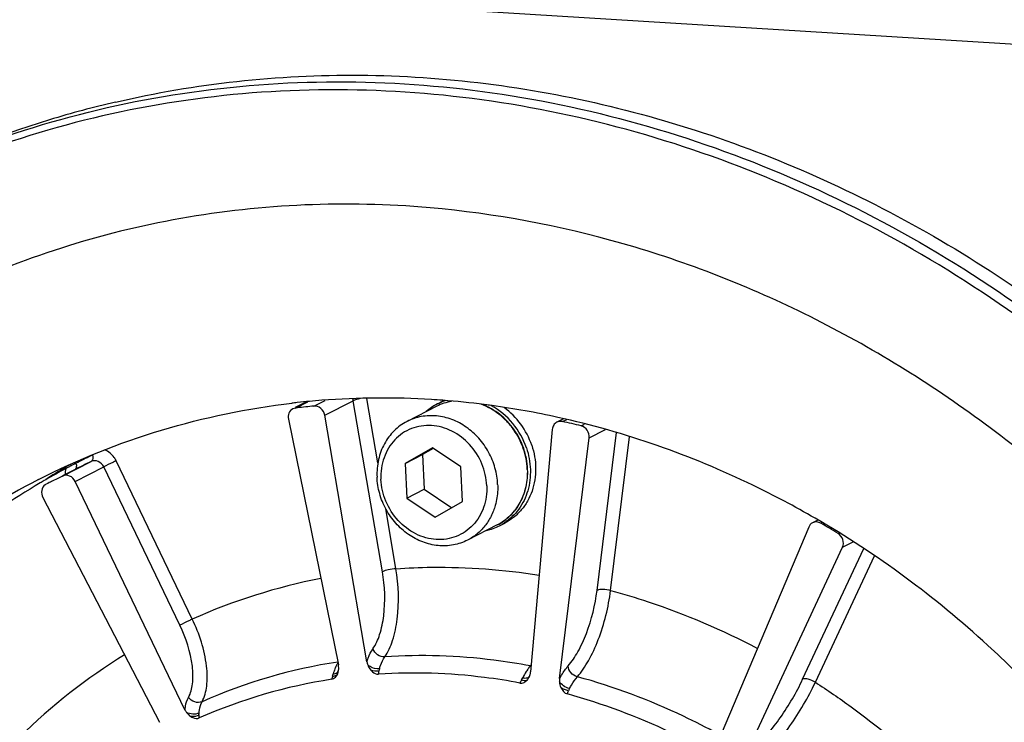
# Model space of a CAD drawing. Header units: millimetres. Extents: x 0 to 420, y 0 to 297.
# Tile 10 of 66: x 178 to 194, y 49 to 60. Entities that reach past the tile are written whole.
import ezdxf

# ---------------------------------------------------------------- set-up
doc = ezdxf.new("R2010")
doc.units = ezdxf.units.MM
doc.header["$LTSCALE"] = 23.1
doc.layers.add('COMPONENTS', color=7, linetype='CONTINUOUS')

msp = doc.modelspace()

# ---------------------------------------------------------------- linework, layer by layer
at = {"layer": 'COMPONENTS', "color": 7, "linetype": 'CONTINUOUS'}
for p, q in [((200.03346, 59.2005), (169.45267, 61.10081)), ((182.97766, 53.73535), (182.79307, 53.64119)), ((182.79672, 53.63403), (182.99865, 53.73703)), ((183.09614, 53.6667), (183.27778, 53.75936)), ((183.27339, 53.51789), (183.73717, 53.75447)), ((184.21253, 50.97365), (183.73717, 53.75447)), ((184.13741, 52.74243), (183.95831, 53.79017)), ((185.09482, 53.66329), (184.61241, 53.41721)), ((185.10549, 53.70054), (185.19122, 53.74427)), ((182.82992, 53.63801), (182.79672, 53.63403)), ((183.95869, 49.50892), (183.27339, 53.51789)), ((182.68116, 53.45328), (183.49418, 49.45825)), ((187.15942, 53.4608), (187.04901, 53.40447)), ((187.14, 53.41541), (187.20909, 53.45065)), ((187.44371, 53.34526), (187.50147, 53.37473)), ((186.97429, 53.28791), (186.62106, 49.34349)), ((187.575, 53.14917), (187.84322, 53.28599)), ((187.70391, 50.67045), (188.0202, 53.23507)), ((187.09223, 49.23466), (187.575, 53.14917)), ((187.92404, 50.66884), (188.23224, 53.16783)), ((185.02496, 52.98641), (184.58379, 52.7331)), ((184.58379, 52.7331), (184.86487, 52.87649)), ((185.03948, 52.97674), (184.86487, 52.87649)), ((184.86487, 52.87649), (184.88837, 52.31358)), ((185.48964, 52.67681), (185.02496, 52.98641)), ((179.00693, 52.52805), (179.47072, 52.76463)), ((179.22775, 52.73755), (179.21838, 52.73274)), ((179.25486, 52.75142), (179.22775, 52.73755)), ((181.11864, 50.20219), (179.87957, 52.77632)), ((184.58379, 52.7331), (184.60729, 52.1702)), ((179.23187, 52.64615), (179.00557, 52.53071)), ((179.21279, 52.4411), (179.67658, 52.67768)), ((179.26369, 52.66232), (179.23187, 52.64615)), ((180.91565, 50.10354), (179.67658, 52.67768)), ((185.51315, 52.11391), (185.48964, 52.67681)), ((178.73446, 52.46891), (178.70824, 52.45378)), ((178.76809, 52.40957), (178.74112, 52.39577)), ((178.791, 52.42122), (178.76809, 52.40957)), ((180.99909, 48.7301), (179.21279, 52.4411)), ((184.60729, 52.1702), (184.88837, 52.31358)), ((184.88837, 52.31358), (185.33854, 52.01366)), ((178.68703, 52.17945), (180.58671, 48.52488)), ((184.60729, 52.1702), (185.07197, 51.86061)), ((185.07197, 51.86061), (185.51315, 52.11391)), ((184.43137, 51.02282), (184.26432, 52.00005)), ((186.11578, 51.72), (186.20151, 51.76374)), ((191.29663, 51.813), (191.2091, 51.76835)), ((191.34581, 51.7613), (191.36817, 51.77271)), ((186.07936, 51.73323), (185.59695, 51.48715)), ((191.14616, 51.69955), (189.66126, 48.19183)), ((191.62408, 51.59521), (191.64204, 51.60437)), ((191.69657, 51.37102), (191.87082, 51.45991)), ((190.09296, 47.93415), (191.69657, 51.37102)), ((191.04801, 49.22362), (192.04124, 51.35232)), ((191.25477, 49.17489), (192.21542, 51.23377))]:
    msp.add_line(p, q, dxfattribs=at)
for centre, radius, start, end in [((183.59815, 42.62397), 16.41456, 103.128322, 107.010282), ((183.55007, 42.78565), 16.24589, 107.014927, 117.007614), ((184.18, 41.31267), 12.48418, 96.22387, 96.623858), ((184.18774, 41.23847), 12.55878, 94.400773, 96.222261), ((184.29397, 41.29933), 12.42524, 95.532097, 96.766787), ((184.20615, 40.96644), 12.83142, 86.411109, 94.389536), ((183.55442, 53.72302), 0.18544, 9.765604, 19.54757), ((185.50124, 52.92588), 0.8699, 117.060814, 131.65933), ((184.19637, 40.69116), 13.10678, 85.642639, 86.443747), ((185.48584, 52.89515), 0.86194, 100.234647, 116.977843), ((185.48048, 52.90542), 0.85036, 99.841545, 116.970412), ((185.49825, 52.93042), 0.86449, 110.672549, 117.021344), ((185.58325, 52.97576), 0.86273, 115.503532, 117.026271), ((184.18136, 40.50913), 13.28942, 82.711934, 85.637758), ((185.4994, 52.92734), 0.86778, 107.995101, 110.671522), ((184.16366, 40.36196), 13.43765, 82.357556, 82.716676), ((184.1605, 40.33833), 13.46149, 82.165373, 82.357605), ((184.13193, 40.14874), 13.6532, 77.596261, 82.155053), ((184.19374, 39.96662), 13.76772, 76.346073, 77.64327), ((184.69145, 42.09369), 11.96427, 115.742685, 116.378085), ((185.16553, 42.3223), 12.01774, 120.106219, 120.57306), ((183.74397, 43.93441), 9.89401, 117.396304, 117.784565), ((183.97598, 43.48524), 10.39956, 117.224671, 117.392503), ((178.99913, 52.68939), 0.23364, 7.738131, 11.894418), ((184.691, 42.09459), 11.96326, 116.378095, 117.026525), ((184.63863, 42.04692), 11.8986, 116.378094, 116.854671), ((184.63907, 42.04603), 11.8996, 115.742685, 116.378085), ((185.17265, 42.31037), 12.03163, 120.573357, 122.376383), ((184.69755, 42.10498), 11.95699, 118.110701, 119.914816), ((186.18926, 39.31537), 15.12039, 117.93833, 118.115801), ((184.52418, 42.45357), 11.56782, 117.784408, 117.934877), ((185.43017, 52.58976), 1.13925, 2.390875, 2.647603), ((185.43988, 52.59542), 1.13475, 2.11866, 2.390846), ((184.15164, 41.64914), 12.15666, 117.094988, 135.40961), ((184.76531, 41.99452), 12.08655, 120.419696, 135.167433), ((184.70831, 42.08613), 11.97869, 120.059298, 120.406487), ((178.80015, 52.28095), 0.1291, 117.209658, 126.021749), ((184.17476, 41.81049), 11.89842, 116.695812, 116.902728), ((184.1752, 41.80961), 11.89941, 115.742685, 116.695791), ((185.72288, 52.49006), 0.8645, 297.030705, 303.380426), ((183.55551, 38.39337), 15.47225, 58.567971, 59.768058), ((185.72096, 52.49516), 0.86991, 282.394845, 296.99106), ((185.04653, 41.40817), 9.63136, 101.002365, 114.068155), ((185.10058, 41.35581), 9.70337, 121.594491, 134.411271), ((184.80341, 40.90101), 8.70449, 98.703093, 113.898444), ((184.25185, 49.55939), 0.29747, 189.76733, 199.4379), ((184.03243, 49.16864), 0.63516, 155.648769, 156.694112), ((183.99404, 49.18617), 0.59296, 153.432965, 155.662293), ((183.27718, 49.39725), 0.22236, 343.743236, 346.357084), ((183.21174, 49.40079), 0.28823, 1.621514, 11.498339), ((183.24551, 49.40179), 0.25444, 357.862434, 1.611955), ((184.44659, 49.31188), 0.2951, 163.896487, 171.082251), ((187.27928, 48.89135), 0.86093, 144.84604, 145.54259), ((186.35965, 49.36689), 0.26245, 349.584151, 354.883367), ((186.6491, 49.60307), 0.16415, 259.032559, 263.23677), ((185.851, 50.09683), 1.00846, 319.503573, 320.702461), ((184.67959, 40.78615), 8.53595, 98.713515, 113.824272), ((182.59185, 49.53152), 0.84912, 342.444871, 345.00328), ((183.28786, 49.39404), 0.21122, 338.073067, 343.770111), ((185.85006, 49.57187), 0.72017, 330.15545, 333.355006), ((186.40291, 49.35423), 0.21733, 332.384428, 340.307604), ((186.39339, 49.35777), 0.22749, 340.276121, 344.316204), ((186.36323, 49.36621), 0.25881, 344.321553, 349.589264), ((187.55835, 48.91358), 0.34221, 152.242291, 158.873334), ((181.272, 48.86167), 0.30296, 205.738666, 215.291796)]:
    msp.add_arc(centre, radius, start, end, dxfattribs=at)
for points, knots in [([(175.96109, 57.15193), (176.69406, 57.52587), (178.22378, 58.16399), (180.6445, 58.76389), (183.15166, 58.99772), (186.56913, 58.81584), (190.83599, 57.64606), (193.90413, 55.83376), (195.32228, 54.7432)], [0, 0, 0, 0, 0.12011178, 0.24083426, 0.36273608, 0.48627928, 0.73885934, 1, 1, 1, 1]), ([(179.86987, 58.60951), (181.16901, 58.91258), (183.88153, 59.2051), (187.98162, 58.68357), (191.9634, 57.24113), (194.39295, 55.7275), (195.53309, 54.85074)], [0, 0, 0, 0, 0.24091382, 0.48723975, 0.74026072, 1, 1, 1, 1]), ([(195.31387, 54.54952), (193.92118, 55.63438), (190.90732, 57.4453), (186.70977, 58.64468), (183.33913, 58.86945), (180.86158, 58.67635), (178.4637, 58.12515), (176.94342, 57.52398), (176.21358, 57.16932)], [0, 0, 0, 0, 0.26111462, 0.5137747, 0.63735788, 0.7592786, 0.87997909, 1, 1, 1, 1]), ([(184.59089, 56.91986), (183.24605, 57.00343), (180.54279, 56.82909), (177.98186, 55.93753), (176.80009, 55.33473)], [0, 0, 0, 0, 0.50389054, 1, 1, 1, 1]), ([(202.26763, 39.24858), (201.9726, 41.52198), (200.60475, 46.00037), (197.22299, 50.74463), (193.7451, 53.68884), (190.85878, 55.38137), (187.78377, 56.50593), (185.64966, 56.85406), (184.59089, 56.91986)], [0, 0, 0, 0, 0.25537868, 0.51108741, 0.63718955, 0.76089225, 0.8818264, 1, 1, 1, 1]), ([(176.80009, 55.33473), (175.98073, 54.91678), (174.41134, 53.91899), (172.36936, 51.99989), (170.68904, 49.70866), (168.97837, 46.21932), (167.97876, 41.25016), (168.68233, 35.10968), (171.1688, 29.35102), (175.17454, 24.57483), (179.50014, 21.80287), (183.24853, 20.54936), (185.17008, 20.25512), (186.1242, 20.19583)], [0, 0, 0, 0, 0.05807988, 0.11661059, 0.17598391, 0.23648554, 0.36091408, 0.48987546, 0.62107509, 0.75138592, 0.87800749, 0.93963638, 1, 1, 1, 1]), ([(186.40528, 20.33921), (185.45803, 20.39807), (183.55043, 20.68891), (179.82763, 21.92634), (175.52573, 24.66239), (171.52481, 29.38188), (169.01455, 35.08187), (168.25716, 41.17562), (169.18811, 46.12646), (170.83541, 49.62239), (172.46635, 51.92926), (174.45876, 53.87532), (175.99702, 54.89915), (176.80178, 55.33178)], [0, 0, 0, 0, 0.0603253, 0.12190602, 0.24841263, 0.37861296, 0.50976262, 0.63877322, 0.7633396, 0.82391747, 0.88335587, 0.94192436, 1, 1, 1, 1]), ([(178.61468, 52.47163), (179.2546, 52.79804), (180.60076, 53.33837), (182.02136, 53.63007), (182.73994, 53.71352)], [0, 0, 0, 0, 0.49824876, 1, 1, 1, 1]), ([(183.27339, 53.51789), (183.2662, 53.55995), (183.22303, 53.63918), (183.13588, 53.67055), (183.09614, 53.6667)], [0, 0, 0, 0, 0.51657445, 1, 1, 1, 1]), ([(183.84902, 53.78771), (183.83733, 53.78533), (183.79947, 53.77666), (183.76123, 53.76674), (183.73717, 53.75447)], [0, 0, 0, 0, 0.30643232, 1, 1, 1, 1]), ([(186.56821, 52.64238), (186.56294, 52.7564), (186.51775, 52.98521), (186.38401, 53.24358), (186.23734, 53.42136), (186.07048, 53.57293), (185.92189, 53.65734), (185.81817, 53.69567)], [0, 0, 0, 0, 0.2511667, 0.50506942, 0.63157599, 0.75667843, 1, 1, 1, 1]), ([(186.57364, 52.64275), (186.56892, 52.75582), (186.52529, 52.98281), (186.39419, 53.23965), (186.24991, 53.41688), (186.08511, 53.56873), (185.93802, 53.65388), (185.83511, 53.69307)], [0, 0, 0, 0, 0.25088169, 0.50433503, 0.63072818, 0.75587986, 1, 1, 1, 1]), ([(186.55437, 52.98569), (186.50562, 53.13022), (186.35581, 53.40074), (186.11796, 53.59975), (185.98673, 53.67076)], [0, 0, 0, 0, 0.50550802, 1, 1, 1, 1]), ([(182.75268, 53.62057), (182.72523, 53.60654), (182.67863, 53.5542), (182.67455, 53.48579), (182.68116, 53.45328)], [0, 0, 0, 0, 0.48162528, 1, 1, 1, 1]), ([(186.08603, 52.3912), (186.08223, 52.48221), (186.05254, 52.66507), (185.94743, 52.92196), (185.78802, 53.1488), (185.58425, 53.33095), (185.34878, 53.45663), (185.09633, 53.51711), (184.84347, 53.5077), (184.68503, 53.45425), (184.61241, 53.41721)], [0, 0, 0, 0, 0.12937162, 0.26035838, 0.39110453, 0.51979377, 0.64507229, 0.76639243, 0.88422166, 1, 1, 1, 1]), ([(186.6401, 53.02942), (186.59888, 53.15163), (186.47883, 53.38304), (186.29382, 53.56719), (186.19023, 53.64099)], [0, 0, 0, 0, 0.50350216, 1, 1, 1, 1]), ([(184.61241, 53.41721), (184.53518, 53.37781), (184.39072, 53.27305), (184.22996, 53.05582), (184.13477, 52.79505), (184.1194, 52.60751), (184.12334, 52.51317)], [0, 0, 0, 0, 0.24027949, 0.48533181, 0.73833162, 1, 1, 1, 1]), ([(185.90903, 52.37003), (185.90392, 52.49239), (185.84795, 52.738), (185.64793, 53.05264), (185.40254, 53.24138), (185.18138, 53.32669), (185.01141, 53.35561), (184.84256, 53.34851), (184.68143, 53.30553), (184.53447, 53.22825), (184.40758, 53.11979), (184.30569, 52.98446), (184.20737, 52.774), (184.18298, 52.59489), (184.1879, 52.47698)], [0, 0, 0, 0, 0.13125549, 0.26350324, 0.39244932, 0.4550583, 0.5161403, 0.57591096, 0.63480558, 0.69341422, 0.75237896, 0.81227689, 0.87352278, 1, 1, 1, 1]), ([(187.04895, 53.40444), (187.02827, 53.39388), (186.99135, 53.35975), (186.97647, 53.31225), (186.97429, 53.28791)], [0, 0, 0, 0, 0.48728402, 1, 1, 1, 1]), ([(191.25082, 51.8433), (190.92056, 52.0343), (189.5934, 52.73824), (188.15895, 53.24275), (187.06463, 53.48325)], [0, 0, 0, 0, 0.25401038, 1, 1, 1, 1]), ([(187.575, 53.14917), (187.58019, 53.19122), (187.55821, 53.28026), (187.48399, 53.33548), (187.44371, 53.34526)], [0, 0, 0, 0, 0.50546107, 1, 1, 1, 1]), ([(186.6401, 53.02942), (186.68096, 52.90827), (186.72516, 52.65604), (186.67666, 52.34211), (186.57706, 52.12013), (186.4757, 51.97433), (186.35014, 51.85255), (186.25256, 51.78978), (186.2015, 51.76373)], [0, 0, 0, 0, 0.26356933, 0.51802633, 0.64159198, 0.76266072, 0.88183968, 1, 1, 1, 1]), ([(179.495, 52.87055), (179.49731, 52.85847), (179.50216, 52.82322), (179.49292, 52.77596), (179.47072, 52.76463)], [0, 0, 0, 0, 0.3304408, 1, 1, 1, 1]), ([(179.87957, 52.77632), (179.87006, 52.79607), (179.82659, 52.86972), (179.75642, 52.92805), (179.69787, 52.95262)], [0, 0, 0, 0, 0.25662218, 1, 1, 1, 1]), ([(186.55437, 52.98569), (186.59245, 52.8728), (186.63597, 52.63838), (186.60089, 52.34464), (186.51957, 52.13208), (186.43474, 51.98914), (186.3278, 51.8654), (186.24322, 51.79762), (186.19852, 51.76818)], [0, 0, 0, 0, 0.26274161, 0.51729316, 0.64115095, 0.76256885, 0.88196561, 1, 1, 1, 1]), ([(179.23064, 52.72085), (179.23185, 52.71186), (179.23408, 52.68366), (179.22753, 52.65054), (179.21254, 52.63752)], [0, 0, 0, 0, 0.31366825, 1, 1, 1, 1]), ([(179.67658, 52.67768), (179.65833, 52.71558), (179.59725, 52.78), (179.50537, 52.78134), (179.47072, 52.76463)], [0, 0, 0, 0, 0.52230038, 1, 1, 1, 1]), ([(179.87957, 52.77632), (179.86083, 52.76746), (179.79296, 52.735), (179.72512, 52.70244), (179.67658, 52.67768)], [0, 0, 0, 0, 0.27555731, 1, 1, 1, 1]), ([(179.21279, 52.4411), (179.19455, 52.479), (179.13346, 52.54342), (179.04158, 52.54476), (179.00693, 52.52805)], [0, 0, 0, 0, 0.52230039, 1, 1, 1, 1]), ([(186.07936, 51.73323), (186.15717, 51.77293), (186.30258, 51.87811), (186.46468, 52.09566), (186.56107, 52.35612), (186.57733, 52.54331), (186.57386, 52.63737)], [0, 0, 0, 0, 0.24153517, 0.48717272, 0.73974375, 1, 1, 1, 1]), ([(186.56844, 52.63728), (186.57237, 52.54294), (186.557, 52.3554), (186.46181, 52.09463), (186.30105, 51.8774), (186.1566, 51.77264), (186.07936, 51.73323)], [0, 0, 0, 0, 0.26166645, 0.51466815, 0.75972025, 1, 1, 1, 1]), ([(178.72423, 52.38537), (178.69538, 52.36441), (178.65393, 52.29277), (178.6692, 52.21375), (178.68703, 52.17945)], [0, 0, 0, 0, 0.47974094, 1, 1, 1, 1]), ([(185.59695, 51.48716), (185.52434, 51.45012), (185.3659, 51.39666), (185.11304, 51.38726), (184.86058, 51.44774), (184.62512, 51.57341), (184.42135, 51.75557), (184.26193, 51.9824), (184.15683, 52.2393), (184.12714, 52.42216), (184.12334, 52.51317)], [0, 0, 0, 0, 0.11577834, 0.23360757, 0.35492771, 0.48020623, 0.60889547, 0.73964162, 0.87062838, 1, 1, 1, 1]), ([(185.90903, 52.37003), (185.91395, 52.25212), (185.88956, 52.07301), (185.79124, 51.86256), (185.68936, 51.72722), (185.56246, 51.61877), (185.41551, 51.54148), (185.25438, 51.4985), (185.08553, 51.4914), (184.91555, 51.52032), (184.6944, 51.60564), (184.449, 51.79437), (184.24899, 52.10902), (184.19301, 52.35462), (184.1879, 52.47698)], [0, 0, 0, 0, 0.12647722, 0.18772311, 0.24762104, 0.30658578, 0.36519442, 0.42408904, 0.4838597, 0.5449417, 0.60755068, 0.73649676, 0.86874451, 1, 1, 1, 1]), ([(186.08603, 52.3912), (186.08724, 52.36223), (186.08767, 52.24799), (186.07037, 52.13356), (186.04718, 52.05155)], [0, 0, 0, 0, 0.2538419, 1, 1, 1, 1]), ([(186.04718, 52.05155), (186.02987, 51.99036), (185.98416, 51.87222), (185.88292, 51.71376), (185.75334, 51.58179), (185.65079, 51.51462), (185.59695, 51.48716)], [0, 0, 0, 0, 0.25721651, 0.50862458, 0.75553937, 1, 1, 1, 1]), ([(191.34581, 51.7613), (191.32496, 51.77345), (191.27825, 51.78867), (191.22963, 51.7788), (191.20917, 51.76838)], [0, 0, 0, 0, 0.51249536, 1, 1, 1, 1]), ([(194.90404, 48.94804), (194.63295, 49.23376), (193.52267, 50.32551), (192.2575, 51.26109), (191.25082, 51.8433)], [0, 0, 0, 0, 0.25299765, 1, 1, 1, 1]), ([(191.69657, 51.37102), (191.71401, 51.40841), (191.71668, 51.50095), (191.66032, 51.57306), (191.62408, 51.59521)], [0, 0, 0, 0, 0.49272127, 1, 1, 1, 1]), ([(184.05672, 49.71927), (184.10536, 49.78938), (184.18244, 49.96659), (184.2664, 50.38822), (184.25276, 50.73823), (184.21253, 50.97365)], [0, 0, 0, 0, 0.19897888, 0.44304452, 1, 1, 1, 1]), ([(184.43137, 51.02282), (184.38914, 51.01903), (184.31551, 51.00612), (184.24154, 50.98845), (184.21253, 50.97365)], [0, 0, 0, 0, 0.56562791, 1, 1, 1, 1]), ([(184.25032, 49.58905), (184.30604, 49.66917), (184.39448, 49.87169), (184.49145, 50.35352), (184.47677, 50.75365), (184.43137, 51.02282)], [0, 0, 0, 0, 0.19906928, 0.44318285, 1, 1, 1, 1]), ([(184.43137, 51.02282), (184.62402, 51.03603), (185.40218, 51.06698), (186.18359, 51.00854), (186.76192, 50.91742)], [0, 0, 0, 0, 0.24802994, 1, 1, 1, 1]), ([(187.23323, 49.44153), (187.29403, 49.51068), (187.40616, 49.68168), (187.58871, 50.08621), (187.67444, 50.43163), (187.70391, 50.67045)], [0, 0, 0, 0, 0.20771571, 0.4571429, 1, 1, 1, 1]), ([(187.38314, 49.26518), (187.45275, 49.34416), (187.58125, 49.53946), (187.79084, 50.00144), (187.88974, 50.39599), (187.92404, 50.66884)], [0, 0, 0, 0, 0.2077887, 0.45725304, 1, 1, 1, 1]), ([(187.92404, 50.66884), (187.88279, 50.67915), (187.80993, 50.68696), (187.73202, 50.68479), (187.70391, 50.67045)], [0, 0, 0, 0, 0.57396542, 1, 1, 1, 1]), ([(187.92404, 50.66884), (188.12867, 50.61342), (188.94878, 50.36619), (189.74069, 50.02662), (190.31089, 49.72651)], [0, 0, 0, 0, 0.24755658, 1, 1, 1, 1]), ([(186.26789, 23.62975), (184.86307, 23.71704), (182.01396, 24.3641), (178.16902, 26.55893), (174.97855, 29.79091), (172.70886, 33.7822), (171.54638, 38.19835), (171.59662, 42.67274), (172.86682, 46.82328), (174.50096, 49.17021), (175.46435, 50.15303)], [0, 0, 0, 0, 0.12042074, 0.24537652, 0.3740134, 0.50432806, 0.63382246, 0.76023853, 0.88225522, 1, 1, 1, 1]), ([(181.11864, 50.20219), (181.0999, 50.19332), (181.03203, 50.16087), (180.96419, 50.12831), (180.91565, 50.10354)], [0, 0, 0, 0, 0.27555731, 1, 1, 1, 1]), ([(181.27708, 48.85922), (181.31951, 48.93549), (181.36915, 49.13235), (181.35383, 49.59694), (181.23331, 49.96264), (181.11864, 50.20219)], [0, 0, 0, 0, 0.18859892, 0.42611289, 1, 1, 1, 1]), ([(181.05662, 48.92948), (181.09364, 48.99618), (181.1368, 49.16834), (181.12254, 49.57461), (181.01639, 49.89421), (180.91565, 50.10354)], [0, 0, 0, 0, 0.1884873, 0.42593923, 1, 1, 1, 1]), ([(183.95869, 49.50892), (183.96505, 49.52919), (183.99038, 49.60239), (184.02465, 49.67305), (184.05672, 49.71927)], [0, 0, 0, 0, 0.27411707, 1, 1, 1, 1]), ([(184.25032, 49.58905), (184.20966, 49.58621), (184.12554, 49.61245), (184.06974, 49.68043), (184.05672, 49.71927)], [0, 0, 0, 0, 0.49870961, 1, 1, 1, 1]), ([(184.16307, 49.39373), (184.16851, 49.41269), (184.19032, 49.48067), (184.22087, 49.5465), (184.25032, 49.58905)], [0, 0, 0, 0, 0.2759274, 1, 1, 1, 1]), ([(186.61788, 49.44193), (186.42121, 49.47918), (185.63885, 49.60267), (184.84074, 49.6283), (184.25032, 49.58905)], [0, 0, 0, 0, 0.25277653, 1, 1, 1, 1]), ([(183.4491, 49.41994), (183.4455, 49.4116), (183.43115, 49.37627), (183.41958, 49.33984), (183.41205, 49.31179)], [0, 0, 0, 0, 0.23828155, 1, 1, 1, 1]), ([(183.41205, 49.31179), (183.42177, 49.31317), (183.45399, 49.31996), (183.48638, 49.34007), (183.49681, 49.36113)], [0, 0, 0, 0, 0.29462584, 1, 1, 1, 1]), ([(184.16307, 49.39373), (184.11078, 49.38968), (184.03847, 49.40791), (183.9829, 49.44895), (183.97134, 49.4604)], [0, 0, 0, 0, 0.76315655, 1, 1, 1, 1]), ([(184.02114, 49.37381), (184.0295, 49.36413), (184.06314, 49.32971), (184.1124, 49.30436), (184.14821, 49.30669)], [0, 0, 0, 0, 0.26269171, 1, 1, 1, 1]), ([(186.44748, 49.16381), (186.2565, 49.19975), (185.49663, 49.31899), (184.72169, 49.3441), (184.14821, 49.30669)], [0, 0, 0, 0, 0.25269776, 1, 1, 1, 1]), ([(186.5694, 49.37846), (186.56272, 49.36872), (186.53524, 49.32689), (186.51091, 49.28305), (186.49374, 49.2489)], [0, 0, 0, 0, 0.23613001, 1, 1, 1, 1]), ([(187.09223, 49.23466), (187.10318, 49.25462), (187.14494, 49.32694), (187.1931, 49.3959), (187.23323, 49.44153)], [0, 0, 0, 0, 0.27256976, 1, 1, 1, 1]), ([(187.38313, 49.26518), (187.3429, 49.27598), (187.27127, 49.32297), (187.23408, 49.4024), (187.23323, 49.44153)], [0, 0, 0, 0, 0.51555378, 1, 1, 1, 1]), ([(183.40143, 49.2754), (183.41089, 49.27612), (183.4411, 49.28028), (183.47366, 49.29609), (183.48379, 49.31515)], [0, 0, 0, 0, 0.30529874, 1, 1, 1, 1]), ([(186.44748, 49.16381), (186.46998, 49.15958), (186.51861, 49.16781), (186.55456, 49.19823), (186.56958, 49.21543)], [0, 0, 0, 0, 0.50065885, 1, 1, 1, 1]), ([(186.47471, 49.21348), (186.48429, 49.21085), (186.515, 49.20428), (186.55101, 49.20349), (186.56957, 49.21542)], [0, 0, 0, 0, 0.31039434, 1, 1, 1, 1]), ([(186.49374, 49.2489), (186.50541, 49.24655), (186.54186, 49.24153), (186.58699, 49.24918), (186.60288, 49.26968)], [0, 0, 0, 0, 0.31457349, 1, 1, 1, 1]), ([(187.25553, 49.07295), (187.22099, 49.08194), (187.15887, 49.11123), (187.10696, 49.1583), (187.09065, 49.18582)], [0, 0, 0, 0, 0.52734739, 1, 1, 1, 1]), ([(187.25553, 49.07296), (187.26533, 49.09164), (187.30265, 49.15895), (187.34628, 49.22315), (187.38314, 49.26518)], [0, 0, 0, 0, 0.27404908, 1, 1, 1, 1]), ([(189.6677, 48.33782), (189.48512, 48.43787), (188.75243, 48.81279), (187.97618, 49.10334), (187.38314, 49.26518)], [0, 0, 0, 0, 0.2529904, 1, 1, 1, 1]), ([(190.2752, 48.12345), (190.34755, 48.18755), (190.49269, 48.34166), (190.76627, 48.69961), (190.94675, 49.00662), (191.04801, 49.22362)], [0, 0, 0, 0, 0.21464292, 0.46825917, 1, 1, 1, 1]), ([(191.25477, 49.17489), (191.21877, 49.1972), (191.15372, 49.2245), (191.07464, 49.2372), (191.04801, 49.22362)], [0, 0, 0, 0, 0.58624751, 1, 1, 1, 1]), ([(190.36886, 47.91931), (190.45166, 47.99248), (190.61784, 48.16839), (190.93135, 48.57684), (191.13844, 48.9272), (191.25477, 49.17489)], [0, 0, 0, 0, 0.21469594, 0.46833798, 1, 1, 1, 1]), ([(191.25477, 49.17489), (191.45267, 49.04726), (192.23599, 48.51038), (192.95917, 47.88631), (193.46085, 47.37836)], [0, 0, 0, 0, 0.24803198, 1, 1, 1, 1]), ([(180.99909, 48.7301), (181.00115, 48.74913), (181.01113, 48.81773), (181.03222, 48.88554), (181.05662, 48.92948)], [0, 0, 0, 0, 0.27584724, 1, 1, 1, 1]), ([(181.27707, 48.85922), (181.24077, 48.84299), (181.15103, 48.84265), (181.0803, 48.89496), (181.05662, 48.92948)], [0, 0, 0, 0, 0.48716537, 1, 1, 1, 1]), ([(181.22781, 48.67436), (181.22918, 48.69212), (181.23653, 48.7556), (181.25468, 48.81879), (181.27708, 48.85922)], [0, 0, 0, 0, 0.27812282, 1, 1, 1, 1]), ([(189.43883, 48.08474), (189.26147, 48.18168), (188.54963, 48.54518), (187.79596, 48.82749), (187.22016, 48.98535)], [0, 0, 0, 0, 0.25291102, 1, 1, 1, 1]), ([(181.09547, 48.61819), (181.1059, 48.6115), (181.14641, 48.58895), (181.20007, 48.58076), (181.23164, 48.59474)], [0, 0, 0, 0, 0.26411626, 1, 1, 1, 1]), ([(181.22751, 48.64098), (181.21793, 48.63597), (181.17624, 48.61865), (181.12948, 48.61425), (181.0955, 48.61817)], [0, 0, 0, 0, 0.24027338, 1, 1, 1, 1])]:
    msp.add_open_spline(points, degree=3, knots=knots, dxfattribs=at)
for points in [[(182.79672, 53.63403), (182.78148, 53.63218), (182.76634, 53.62757), (182.75268, 53.62057)], [(187.14, 53.41541), (187.11014, 53.42195), (187.07618, 53.41834), (187.04895, 53.40444)], [(179.06369, 52.65151), (179.05377, 52.61983), (179.04893, 52.58622), (179.04894, 52.55303)], [(191.20917, 51.76838), (191.18146, 51.75426), (191.15829, 51.72819), (191.14616, 51.69955)], [(183.48703, 49.49313), (183.47857, 49.47961), (183.47083, 49.46563), (183.46369, 49.45137)], [(183.49327, 49.3448), (183.49704, 49.36033), (183.49917, 49.37633), (183.49977, 49.3923)], [(183.97134, 49.4604), (183.98239, 49.42899), (183.99939, 49.39902), (184.02114, 49.37381)], [(184.15505, 49.35762), (184.11054, 49.35136), (184.06312, 49.35763), (184.02116, 49.37378)], [(184.14821, 49.30669), (184.15001, 49.32373), (184.15242, 49.3407), (184.15505, 49.35762)], [(186.61788, 49.44193), (186.60281, 49.42437), (186.5887, 49.40597), (186.57538, 49.38705)], [(183.38645, 49.22358), (183.43048, 49.23035), (183.46713, 49.27384), (183.48379, 49.31516)], [(183.40143, 49.2754), (183.396, 49.25826), (183.39114, 49.24094), (183.38645, 49.22358)], [(186.47471, 49.21348), (186.46531, 49.19711), (186.45636, 49.18048), (186.44748, 49.16381)], [(186.56958, 49.21543), (186.57967, 49.22699), (186.58836, 49.2399), (186.59548, 49.25349)], [(187.09223, 49.23466), (187.09023, 49.21849), (187.08975, 49.20208), (187.09065, 49.18582)], [(187.09065, 49.18582), (187.09249, 49.1528), (187.10073, 49.11957), (187.11463, 49.08957)], [(187.11463, 49.08957), (187.13542, 49.04472), (187.17248, 48.99842), (187.22016, 48.98535)], [(187.23915, 49.03692), (187.19489, 49.04535), (187.15142, 49.0635), (187.11465, 49.08953)], [(187.22016, 48.98535), (187.2261, 49.00268), (187.23257, 49.01982), (187.23915, 49.03692)], [(181.22781, 48.67436), (181.16609, 48.64624), (181.08294, 48.65184), (181.02471, 48.68663)], [(181.02471, 48.68663), (181.04366, 48.65984), (181.06786, 48.63591), (181.09547, 48.61819)], [(181.22751, 48.64098), (181.22682, 48.65209), (181.22696, 48.66327), (181.22781, 48.67436)], [(181.23164, 48.59474), (181.22974, 48.6101), (181.22847, 48.62554), (181.22751, 48.64098)]]:
    msp.add_open_spline(points, degree=3, dxfattribs=at)

doc.saveas('drawing.dxf')
